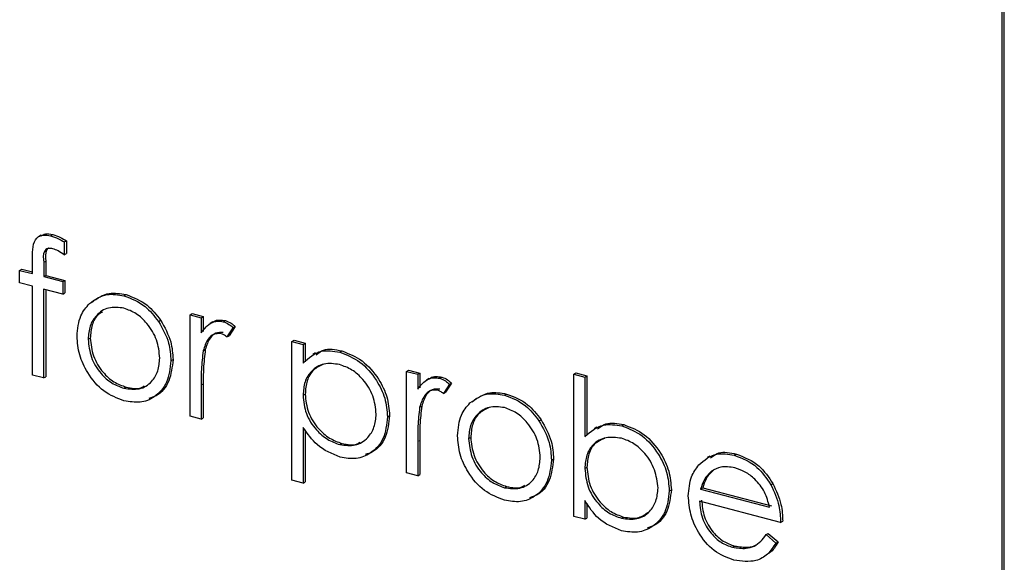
# Model space of a CAD drawing. Header units: millimetres. Extents: x 0 to 2100, y 0 to 1485.
# Tile 35 of 43: x 1709.98 to 1723.09, y 1174.35 to 1181.57. Entities that reach past the tile are written whole.
import ezdxf

# ---------------------------------------------------------------- set-up
doc = ezdxf.new("R2010")
doc.units = ezdxf.units.MM
doc.header["$LTSCALE"] = 5

msp = doc.modelspace()

# ---------------------------------------------------------------- linework, layer by layer
at = {"color": 7, "linetype": 'Continuous', "lineweight": 25}
for p, q in [((1723.064, 1155.687), (1723.065, 1200.927)), ((1723.092, 1155.702), (1723.093, 1200.943)), ((1710.263, 1178.702), (1710.228, 1178.682)), ((1710.388, 1178.696), (1710.416, 1178.711)), ((1710.569, 1178.614), (1710.597, 1178.629)), ((1710.569, 1178.614), (1710.569, 1178.441)), ((1710.597, 1178.629), (1710.597, 1178.457)), ((1710.145, 1178.191), (1710.145, 1178.406)), ((1710.295, 1178.339), (1710.295, 1178.152)), ((1710.323, 1178.355), (1710.323, 1178.168)), ((1710.569, 1178.441), (1710.597, 1178.457)), ((1709.975, 1178.235), (1710.003, 1178.251)), ((1709.975, 1178.069), (1709.975, 1178.235)), ((1709.975, 1178.235), (1710.145, 1178.191)), ((1710.003, 1178.251), (1710.145, 1178.214)), ((1710.295, 1178.152), (1710.323, 1178.168)), ((1710.295, 1178.152), (1710.548, 1178.086)), ((1710.323, 1178.168), (1710.576, 1178.102)), ((1710.548, 1178.086), (1710.576, 1178.102)), ((1710.548, 1178.086), (1710.548, 1177.92)), ((1710.576, 1178.102), (1710.576, 1177.936)), ((1710.145, 1178.025), (1709.975, 1178.069)), ((1710.145, 1176.841), (1710.145, 1178.025)), ((1710.548, 1177.92), (1710.294, 1177.986)), ((1710.294, 1177.986), (1710.294, 1176.803)), ((1710.322, 1177.979), (1710.322, 1176.819)), ((1710.548, 1177.92), (1710.576, 1177.936)), ((1711.365, 1177.896), (1711.393, 1177.912)), ((1711.825, 1177.554), (1711.853, 1177.57)), ((1712.245, 1177.643), (1712.273, 1177.659)), ((1712.245, 1177.643), (1712.393, 1177.604)), ((1712.245, 1176.293), (1712.245, 1177.643)), ((1712.273, 1177.659), (1712.421, 1177.62)), ((1712.393, 1177.604), (1712.421, 1177.62)), ((1712.393, 1177.604), (1712.393, 1177.405)), ((1712.421, 1177.62), (1712.421, 1177.421)), ((1712.688, 1177.551), (1712.716, 1177.567)), ((1712.548, 1177.548), (1712.513, 1177.528)), ((1712.817, 1177.471), (1712.736, 1177.349)), ((1712.845, 1177.487), (1712.764, 1177.364)), ((1712.817, 1177.471), (1712.845, 1177.487)), ((1710.887, 1177.318), (1710.915, 1177.333)), ((1712.736, 1177.349), (1712.764, 1177.364)), ((1713.602, 1177.289), (1713.63, 1177.304)), ((1713.63, 1177.304), (1713.779, 1177.266)), ((1712.42, 1177.164), (1712.448, 1177.18)), ((1713.602, 1177.289), (1713.751, 1177.25)), ((1713.602, 1175.442), (1713.602, 1177.289)), ((1713.751, 1177.25), (1713.779, 1177.266)), ((1713.751, 1177.25), (1713.751, 1177)), ((1713.779, 1177.266), (1713.779, 1177.016)), ((1714.239, 1177.146), (1714.267, 1177.162)), ((1711.99, 1177.031), (1712.018, 1177.047)), ((1713.917, 1177.136), (1713.882, 1177.116)), ((1715.129, 1176.89), (1715.157, 1176.906)), ((1715.157, 1176.906), (1715.306, 1176.867)), ((1710.294, 1176.803), (1710.145, 1176.841)), ((1710.294, 1176.803), (1710.322, 1176.819)), ((1715.129, 1176.89), (1715.278, 1176.851)), ((1715.129, 1175.541), (1715.129, 1176.89)), ((1715.278, 1176.851), (1715.306, 1176.867)), ((1715.278, 1176.851), (1715.278, 1176.653)), ((1715.306, 1176.867), (1715.306, 1176.669)), ((1715.432, 1176.795), (1715.397, 1176.775)), ((1715.573, 1176.798), (1715.601, 1176.814)), ((1717.356, 1176.853), (1717.384, 1176.869)), ((1717.356, 1174.959), (1717.356, 1176.853)), ((1717.356, 1176.853), (1717.505, 1176.815)), ((1717.384, 1176.869), (1717.533, 1176.83)), ((1717.505, 1176.815), (1717.533, 1176.83)), ((1717.505, 1176.815), (1717.505, 1176.025)), ((1717.533, 1176.83), (1717.533, 1176.041)), ((1711.365, 1176.665), (1711.393, 1176.681)), ((1712.393, 1176.708), (1712.393, 1176.255)), ((1712.421, 1176.724), (1712.421, 1176.271)), ((1715.702, 1176.718), (1715.62, 1176.596)), ((1715.73, 1176.734), (1715.648, 1176.612)), ((1715.702, 1176.718), (1715.73, 1176.734)), ((1713.751, 1176.572), (1713.779, 1176.588)), ((1715.62, 1176.596), (1715.648, 1176.612)), ((1716.434, 1176.573), (1716.462, 1176.589)), ((1715.304, 1176.412), (1715.332, 1176.427)), ((1712.393, 1176.255), (1712.245, 1176.293)), ((1712.393, 1176.255), (1712.421, 1176.271)), ((1714.875, 1176.285), (1714.903, 1176.301)), ((1716.893, 1176.231), (1716.922, 1176.247)), ((1713.751, 1176.145), (1713.751, 1175.403)), ((1713.779, 1176.111), (1713.779, 1175.419)), ((1717.664, 1176.147), (1717.629, 1176.127)), ((1717.998, 1176.165), (1718.026, 1176.181)), ((1715.956, 1175.995), (1715.984, 1176.011)), ((1714.24, 1175.915), (1714.268, 1175.931)), ((1715.278, 1175.955), (1715.278, 1175.502)), ((1715.306, 1175.971), (1715.306, 1175.518)), ((1717.059, 1175.708), (1717.087, 1175.724)), ((1719.17, 1175.761), (1719.135, 1175.742)), ((1719.495, 1175.774), (1719.523, 1175.79)), ((1717.505, 1175.598), (1717.533, 1175.614)), ((1715.278, 1175.502), (1715.129, 1175.541)), ((1715.278, 1175.502), (1715.306, 1175.518)), ((1719.191, 1175.561), (1719.219, 1175.577)), ((1713.751, 1175.403), (1713.602, 1175.442)), ((1713.751, 1175.403), (1713.779, 1175.419)), ((1716.433, 1175.342), (1716.462, 1175.358)), ((1719.047, 1175.323), (1719.075, 1175.339)), ((1719.047, 1175.323), (1719.965, 1175.083)), ((1719.075, 1175.339), (1719.993, 1175.099)), ((1719.982, 1175.382), (1720.01, 1175.397)), ((1718.629, 1175.299), (1718.657, 1175.315)), ((1717.505, 1175.17), (1717.505, 1174.921)), ((1717.533, 1175.134), (1717.533, 1174.937)), ((1720.113, 1174.879), (1719.032, 1175.161)), ((1717.505, 1174.921), (1717.356, 1174.959)), ((1717.505, 1174.921), (1717.533, 1174.937)), ((1717.992, 1174.936), (1718.02, 1174.951)), ((1720.113, 1174.879), (1720.141, 1174.895)), ((1719.918, 1174.717), (1719.946, 1174.733)), ((1719.918, 1174.717), (1720.05, 1174.605)), ((1719.946, 1174.733), (1720.078, 1174.621)), ((1719.473, 1174.549), (1719.501, 1174.565)), ((1720.05, 1174.605), (1720.078, 1174.621))]:
    msp.add_line(p, q, dxfattribs=at)
at = {"color": 8, "linetype": 'Continuous', "lineweight": 18}
for p, q in [((1710.295, 1178.339), (1710.323, 1178.355)), ((1712.393, 1176.708), (1712.421, 1176.724)), ((1715.278, 1175.955), (1715.306, 1175.971))]:
    msp.add_line(p, q, dxfattribs=at)
at = {"color": 7, "linetype": 'Continuous', "lineweight": 25}
for points, knots in [([(1710.145, 1178.406), (1710.145, 1178.454), (1710.145, 1178.55), (1710.189, 1178.67), (1710.287, 1178.713), (1710.355, 1178.701), (1710.388, 1178.696)], [0, 0, 0, 0, 0.281848, 0.559462, 0.779305, 1, 1, 1, 1]), ([(1710.262, 1178.694), (1710.28, 1178.704), (1710.325, 1178.731), (1710.382, 1178.719), (1710.416, 1178.711)], [0, 0, 0, 0, 0.391228, 1, 1, 1, 1]), ([(1710.388, 1178.696), (1710.423, 1178.684), (1710.484, 1178.663), (1710.543, 1178.629), (1710.569, 1178.614)], [0, 0, 0, 0, 0.559721, 1, 1, 1, 1]), ([(1710.416, 1178.711), (1710.451, 1178.7), (1710.512, 1178.679), (1710.571, 1178.645), (1710.597, 1178.629)], [0, 0, 0, 0, 0.559721, 1, 1, 1, 1]), ([(1710.419, 1178.522), (1710.396, 1178.526), (1710.362, 1178.531), (1710.323, 1178.514), (1710.282, 1178.462), (1710.289, 1178.394), (1710.295, 1178.339)], [0, 0, 0, 0, 0.249495, 0.374811, 0.499255, 1, 1, 1, 1]), ([(1710.361, 1178.532), (1710.358, 1178.53), (1710.346, 1178.525), (1710.311, 1178.476), (1710.317, 1178.409), (1710.323, 1178.355)], [0, 0, 0, 0, 0.0588739, 0.2462052, 1, 1, 1, 1]), ([(1710.569, 1178.441), (1710.542, 1178.46), (1710.494, 1178.495), (1710.442, 1178.514), (1710.419, 1178.522)], [0, 0, 0, 0, 0.5602413, 1, 1, 1, 1]), ([(1710.905, 1177.793), (1710.979, 1177.846), (1711.113, 1177.94), (1711.288, 1177.91), (1711.365, 1177.896)], [0, 0, 0, 0, 0.55888, 1, 1, 1, 1]), ([(1710.933, 1177.809), (1711.007, 1177.862), (1711.141, 1177.956), (1711.316, 1177.925), (1711.393, 1177.912)], [0, 0, 0, 0, 0.55888, 1, 1, 1, 1]), ([(1711.365, 1177.896), (1711.463, 1177.859), (1711.639, 1177.793), (1711.768, 1177.627), (1711.825, 1177.554)], [0, 0, 0, 0, 0.559182, 1, 1, 1, 1]), ([(1711.393, 1177.912), (1711.491, 1177.875), (1711.667, 1177.809), (1711.796, 1177.643), (1711.853, 1177.57)], [0, 0, 0, 0, 0.559182, 1, 1, 1, 1]), ([(1710.739, 1177.357), (1710.748, 1177.455), (1710.763, 1177.628), (1710.861, 1177.743), (1710.905, 1177.793)], [0, 0, 0, 0, 0.559285, 1, 1, 1, 1]), ([(1711.365, 1177.731), (1711.294, 1177.739), (1711.153, 1177.757), (1710.998, 1177.65), (1710.902, 1177.5), (1710.892, 1177.378), (1710.887, 1177.318)], [0, 0, 0, 0, 0.279484, 0.559256, 0.779547, 1, 1, 1, 1]), ([(1711.842, 1177.068), (1711.834, 1177.15), (1711.817, 1177.312), (1711.687, 1177.52), (1711.531, 1177.67), (1711.42, 1177.71), (1711.365, 1177.731)], [0, 0, 0, 0, 0.279586, 0.559398, 0.779653, 1, 1, 1, 1]), ([(1711.078, 1177.68), (1711.06, 1177.67), (1710.996, 1177.636), (1710.931, 1177.513), (1710.921, 1177.393), (1710.915, 1177.333)], [0, 0, 0, 0, 0.17325, 0.586474, 1, 1, 1, 1]), ([(1711.825, 1177.554), (1711.878, 1177.46), (1711.974, 1177.291), (1711.985, 1177.11), (1711.99, 1177.031)], [0, 0, 0, 0, 0.559216, 1, 1, 1, 1]), ([(1711.853, 1177.57), (1711.906, 1177.475), (1712.002, 1177.307), (1712.013, 1177.126), (1712.018, 1177.047)], [0, 0, 0, 0, 0.559216, 1, 1, 1, 1]), ([(1712.393, 1177.405), (1712.435, 1177.458), (1712.493, 1177.531), (1712.606, 1177.564), (1712.661, 1177.555), (1712.688, 1177.551)], [0, 0, 0, 0, 0.558788, 0.779481, 1, 1, 1, 1]), ([(1712.548, 1177.541), (1712.552, 1177.546), (1712.575, 1177.569), (1712.636, 1177.578), (1712.689, 1177.57), (1712.716, 1177.567)], [0, 0, 0, 0, 0.11151, 0.555931, 1, 1, 1, 1]), ([(1712.716, 1177.567), (1712.742, 1177.557), (1712.788, 1177.538), (1712.828, 1177.503), (1712.845, 1177.487)], [0, 0, 0, 0, 0.559243, 1, 1, 1, 1]), ([(1712.688, 1177.551), (1712.714, 1177.541), (1712.76, 1177.523), (1712.8, 1177.487), (1712.817, 1177.471)], [0, 0, 0, 0, 0.559243, 1, 1, 1, 1]), ([(1711.365, 1176.499), (1711.273, 1176.534), (1711.087, 1176.603), (1710.884, 1176.848), (1710.759, 1177.11), (1710.746, 1177.275), (1710.739, 1177.357)], [0, 0, 0, 0, 0.279776, 0.559179, 0.779592, 1, 1, 1, 1]), ([(1710.887, 1177.318), (1710.896, 1177.237), (1710.914, 1177.077), (1711.04, 1176.867), (1711.2, 1176.725), (1711.31, 1176.685), (1711.365, 1176.665)], [0, 0, 0, 0, 0.279618, 0.559167, 0.779512, 1, 1, 1, 1]), ([(1710.915, 1177.333), (1710.924, 1177.253), (1710.942, 1177.093), (1711.068, 1176.883), (1711.228, 1176.741), (1711.338, 1176.701), (1711.393, 1176.681)], [0, 0, 0, 0, 0.279618, 0.559167, 0.779512, 1, 1, 1, 1]), ([(1712.66, 1177.392), (1712.625, 1177.393), (1712.555, 1177.394), (1712.465, 1177.309), (1712.437, 1177.219), (1712.42, 1177.164)], [0, 0, 0, 0, 0.278336, 0.558768, 1, 1, 1, 1]), ([(1712.688, 1177.408), (1712.653, 1177.409), (1712.583, 1177.41), (1712.493, 1177.325), (1712.465, 1177.235), (1712.448, 1177.18)], [0, 0, 0, 0, 0.278336, 0.558768, 1, 1, 1, 1]), ([(1712.736, 1177.349), (1712.722, 1177.359), (1712.698, 1177.378), (1712.672, 1177.388), (1712.66, 1177.392)], [0, 0, 0, 0, 0.560396, 1, 1, 1, 1]), ([(1712.42, 1177.164), (1712.41, 1177.081), (1712.392, 1176.932), (1712.393, 1176.776), (1712.393, 1176.708)], [0, 0, 0, 0, 0.559636, 1, 1, 1, 1]), ([(1712.448, 1177.18), (1712.438, 1177.097), (1712.421, 1176.947), (1712.421, 1176.792), (1712.421, 1176.724)], [0, 0, 0, 0, 0.559636, 1, 1, 1, 1]), ([(1713.751, 1177), (1713.826, 1177.069), (1713.961, 1177.192), (1714.154, 1177.16), (1714.239, 1177.146)], [0, 0, 0, 0, 0.558418, 1, 1, 1, 1]), ([(1713.927, 1177.112), (1713.957, 1177.137), (1714.049, 1177.21), (1714.18, 1177.181), (1714.267, 1177.162)], [0, 0, 0, 0, 0.33182, 1, 1, 1, 1]), ([(1714.267, 1177.162), (1714.36, 1177.126), (1714.545, 1177.054), (1714.752, 1176.812), (1714.883, 1176.551), (1714.896, 1176.384), (1714.903, 1176.301)], [0, 0, 0, 0, 0.2796269, 0.559432, 0.7797032, 1, 1, 1, 1]), ([(1711.365, 1176.665), (1711.435, 1176.656), (1711.575, 1176.637), (1711.733, 1176.736), (1711.826, 1176.889), (1711.836, 1177.009), (1711.842, 1177.068)], [0, 0, 0, 0, 0.279745, 0.559113, 0.779606, 1, 1, 1, 1]), ([(1711.99, 1177.031), (1711.979, 1176.931), (1711.956, 1176.732), (1711.789, 1176.545), (1711.583, 1176.461), (1711.438, 1176.487), (1711.365, 1176.499)], [0, 0, 0, 0, 0.279521, 0.559381, 0.779507, 1, 1, 1, 1]), ([(1712.018, 1177.047), (1712.007, 1176.948), (1711.983, 1176.752), (1711.845, 1176.575), (1711.73, 1176.54), (1711.697, 1176.53)], [0, 0, 0, 0, 0.415872, 0.832247, 1, 1, 1, 1]), ([(1714.239, 1177.146), (1714.332, 1177.11), (1714.517, 1177.038), (1714.724, 1176.796), (1714.855, 1176.535), (1714.868, 1176.369), (1714.875, 1176.285)], [0, 0, 0, 0, 0.2796269, 0.559432, 0.7797032, 1, 1, 1, 1]), ([(1714.238, 1176.981), (1714.166, 1176.991), (1714.023, 1177.011), (1713.862, 1176.91), (1713.765, 1176.757), (1713.755, 1176.634), (1713.751, 1176.572)], [0, 0, 0, 0, 0.279747, 0.559315, 0.779515, 1, 1, 1, 1]), ([(1714.023, 1176.984), (1713.975, 1176.962), (1713.88, 1176.919), (1713.793, 1176.771), (1713.784, 1176.649), (1713.779, 1176.588)], [0, 0, 0, 0, 0.335494, 0.667532, 1, 1, 1, 1]), ([(1714.726, 1176.322), (1714.716, 1176.404), (1714.697, 1176.567), (1714.566, 1176.777), (1714.405, 1176.92), (1714.293, 1176.96), (1714.238, 1176.981)], [0, 0, 0, 0, 0.279387, 0.559092, 0.779508, 1, 1, 1, 1]), ([(1715.278, 1176.653), (1715.319, 1176.705), (1715.377, 1176.778), (1715.491, 1176.811), (1715.545, 1176.802), (1715.573, 1176.798)], [0, 0, 0, 0, 0.558788, 0.779481, 1, 1, 1, 1]), ([(1715.432, 1176.788), (1715.437, 1176.793), (1715.459, 1176.816), (1715.52, 1176.825), (1715.574, 1176.818), (1715.601, 1176.814)], [0, 0, 0, 0, 0.11151, 0.555931, 1, 1, 1, 1]), ([(1715.573, 1176.798), (1715.598, 1176.788), (1715.644, 1176.77), (1715.684, 1176.734), (1715.702, 1176.718)], [0, 0, 0, 0, 0.559243, 1, 1, 1, 1]), ([(1715.601, 1176.814), (1715.626, 1176.804), (1715.672, 1176.786), (1715.712, 1176.75), (1715.73, 1176.734)], [0, 0, 0, 0, 0.559243, 1, 1, 1, 1]), ([(1711.393, 1176.681), (1711.466, 1176.665), (1711.555, 1176.646), (1711.621, 1176.689), (1711.633, 1176.697)], [0, 0, 0, 0, 0.819901, 1, 1, 1, 1]), ([(1715.544, 1176.64), (1715.509, 1176.64), (1715.439, 1176.642), (1715.349, 1176.556), (1715.321, 1176.466), (1715.304, 1176.412)], [0, 0, 0, 0, 0.278336, 0.558768, 1, 1, 1, 1]), ([(1715.572, 1176.655), (1715.538, 1176.656), (1715.467, 1176.657), (1715.377, 1176.572), (1715.349, 1176.482), (1715.332, 1176.427)], [0, 0, 0, 0, 0.278336, 0.558768, 1, 1, 1, 1]), ([(1715.62, 1176.596), (1715.607, 1176.606), (1715.583, 1176.625), (1715.556, 1176.635), (1715.544, 1176.64)], [0, 0, 0, 0, 0.560396, 1, 1, 1, 1]), ([(1713.751, 1176.572), (1713.758, 1176.49), (1713.774, 1176.327), (1713.91, 1176.117), (1714.073, 1175.976), (1714.184, 1175.935), (1714.24, 1175.915)], [0, 0, 0, 0, 0.279654, 0.558875, 0.779455, 1, 1, 1, 1]), ([(1713.779, 1176.588), (1713.787, 1176.506), (1713.802, 1176.343), (1713.938, 1176.133), (1714.101, 1175.992), (1714.212, 1175.951), (1714.268, 1175.931)], [0, 0, 0, 0, 0.279654, 0.558875, 0.779455, 1, 1, 1, 1]), ([(1715.974, 1176.47), (1716.048, 1176.523), (1716.182, 1176.617), (1716.357, 1176.587), (1716.434, 1176.573)], [0, 0, 0, 0, 0.55888, 1, 1, 1, 1]), ([(1716.002, 1176.486), (1716.076, 1176.539), (1716.21, 1176.633), (1716.385, 1176.602), (1716.462, 1176.589)], [0, 0, 0, 0, 0.55888, 1, 1, 1, 1]), ([(1716.434, 1176.573), (1716.532, 1176.536), (1716.708, 1176.47), (1716.837, 1176.304), (1716.893, 1176.231)], [0, 0, 0, 0, 0.559182, 1, 1, 1, 1]), ([(1716.462, 1176.589), (1716.56, 1176.552), (1716.736, 1176.486), (1716.865, 1176.32), (1716.922, 1176.247)], [0, 0, 0, 0, 0.559182, 1, 1, 1, 1]), ([(1715.304, 1176.412), (1715.294, 1176.328), (1715.277, 1176.179), (1715.277, 1176.024), (1715.278, 1175.955)], [0, 0, 0, 0, 0.559636, 1, 1, 1, 1]), ([(1715.332, 1176.427), (1715.322, 1176.344), (1715.305, 1176.195), (1715.305, 1176.04), (1715.306, 1175.971)], [0, 0, 0, 0, 0.559636, 1, 1, 1, 1]), ([(1715.808, 1176.034), (1715.817, 1176.132), (1715.832, 1176.305), (1715.93, 1176.42), (1715.974, 1176.47)], [0, 0, 0, 0, 0.559285, 1, 1, 1, 1]), ([(1716.434, 1176.408), (1716.363, 1176.416), (1716.222, 1176.434), (1716.067, 1176.327), (1715.971, 1176.177), (1715.961, 1176.055), (1715.956, 1175.995)], [0, 0, 0, 0, 0.279484, 0.559256, 0.779547, 1, 1, 1, 1]), ([(1716.232, 1176.411), (1716.183, 1176.386), (1716.087, 1176.34), (1715.999, 1176.191), (1715.989, 1176.071), (1715.984, 1176.011)], [0, 0, 0, 0, 0.349847, 0.674804, 1, 1, 1, 1]), ([(1716.911, 1175.746), (1716.903, 1175.827), (1716.886, 1175.989), (1716.756, 1176.197), (1716.6, 1176.347), (1716.489, 1176.387), (1716.434, 1176.408)], [0, 0, 0, 0, 0.279586, 0.559398, 0.779653, 1, 1, 1, 1]), ([(1714.24, 1175.915), (1714.311, 1175.906), (1714.452, 1175.889), (1714.611, 1175.991), (1714.707, 1176.141), (1714.72, 1176.262), (1714.726, 1176.322)], [0, 0, 0, 0, 0.2796281, 0.5592472, 0.779775, 1, 1, 1, 1]), ([(1714.875, 1176.285), (1714.864, 1176.184), (1714.842, 1175.982), (1714.669, 1175.799), (1714.463, 1175.712), (1714.317, 1175.736), (1714.244, 1175.748)], [0, 0, 0, 0, 0.27954, 0.559273, 0.779559, 1, 1, 1, 1]), ([(1714.903, 1176.301), (1714.891, 1176.202), (1714.869, 1176.002), (1714.726, 1175.829), (1714.612, 1175.793), (1714.579, 1175.783)], [0, 0, 0, 0, 0.416937, 0.834163, 1, 1, 1, 1]), ([(1716.922, 1176.247), (1716.975, 1176.152), (1717.071, 1175.984), (1717.082, 1175.803), (1717.087, 1175.724)], [0, 0, 0, 0, 0.559216, 1, 1, 1, 1]), ([(1714.244, 1175.748), (1714.136, 1175.792), (1713.943, 1175.871), (1713.81, 1176.061), (1713.751, 1176.145)], [0, 0, 0, 0, 0.558466, 1, 1, 1, 1]), ([(1716.893, 1176.231), (1716.947, 1176.137), (1717.042, 1175.968), (1717.054, 1175.787), (1717.059, 1175.708)], [0, 0, 0, 0, 0.559216, 1, 1, 1, 1]), ([(1717.505, 1176.025), (1717.582, 1176.09), (1717.721, 1176.207), (1717.913, 1176.178), (1717.998, 1176.165)], [0, 0, 0, 0, 0.5592939, 1, 1, 1, 1]), ([(1717.672, 1176.125), (1717.707, 1176.151), (1717.805, 1176.225), (1717.94, 1176.198), (1718.026, 1176.181)], [0, 0, 0, 0, 0.359397, 1, 1, 1, 1]), ([(1717.998, 1176.165), (1718.091, 1176.129), (1718.276, 1176.056), (1718.482, 1175.812), (1718.61, 1175.549), (1718.622, 1175.383), (1718.629, 1175.299)], [0, 0, 0, 0, 0.279577, 0.559334, 0.779604, 1, 1, 1, 1]), ([(1718.026, 1176.181), (1718.119, 1176.145), (1718.305, 1176.072), (1718.51, 1175.828), (1718.638, 1175.565), (1718.65, 1175.398), (1718.657, 1175.315)], [0, 0, 0, 0, 0.279577, 0.559334, 0.779604, 1, 1, 1, 1]), ([(1716.434, 1175.176), (1716.341, 1175.211), (1716.156, 1175.28), (1715.953, 1175.525), (1715.828, 1175.787), (1715.814, 1175.952), (1715.808, 1176.034)], [0, 0, 0, 0, 0.279776, 0.559179, 0.779592, 1, 1, 1, 1]), ([(1715.956, 1175.995), (1715.965, 1175.914), (1715.983, 1175.754), (1716.109, 1175.544), (1716.269, 1175.402), (1716.378, 1175.362), (1716.433, 1175.342)], [0, 0, 0, 0, 0.279618, 0.559167, 0.779512, 1, 1, 1, 1]), ([(1715.984, 1176.011), (1715.993, 1175.93), (1716.011, 1175.77), (1716.137, 1175.56), (1716.297, 1175.418), (1716.407, 1175.378), (1716.462, 1175.358)], [0, 0, 0, 0, 0.279618, 0.559167, 0.779512, 1, 1, 1, 1]), ([(1717.994, 1176), (1717.923, 1176.009), (1717.781, 1176.027), (1717.616, 1175.935), (1717.519, 1175.781), (1717.509, 1175.659), (1717.505, 1175.598)], [0, 0, 0, 0, 0.279786, 0.559477, 0.779627, 1, 1, 1, 1]), ([(1717.765, 1175.995), (1717.722, 1175.977), (1717.63, 1175.94), (1717.548, 1175.796), (1717.538, 1175.674), (1717.533, 1175.614)], [0, 0, 0, 0, 0.310817, 0.655234, 1, 1, 1, 1]), ([(1718.48, 1175.338), (1718.47, 1175.419), (1718.45, 1175.582), (1718.321, 1175.792), (1718.161, 1175.938), (1718.05, 1175.98), (1717.994, 1176)], [0, 0, 0, 0, 0.279403, 0.559104, 0.779552, 1, 1, 1, 1]), ([(1714.268, 1175.931), (1714.342, 1175.915), (1714.431, 1175.897), (1714.498, 1175.941), (1714.509, 1175.949)], [0, 0, 0, 0, 0.822559, 1, 1, 1, 1]), ([(1716.433, 1175.342), (1716.504, 1175.333), (1716.644, 1175.314), (1716.802, 1175.413), (1716.895, 1175.566), (1716.905, 1175.686), (1716.911, 1175.746)], [0, 0, 0, 0, 0.279745, 0.559113, 0.779606, 1, 1, 1, 1]), ([(1717.087, 1175.724), (1717.075, 1175.625), (1717.052, 1175.429), (1716.914, 1175.252), (1716.799, 1175.217), (1716.766, 1175.207)], [0, 0, 0, 0, 0.4158717, 0.8322474, 1, 1, 1, 1]), ([(1719.022, 1175.646), (1719.097, 1175.708), (1719.229, 1175.82), (1719.414, 1175.788), (1719.495, 1175.774)], [0, 0, 0, 0, 0.558577, 1, 1, 1, 1]), ([(1719.179, 1175.738), (1719.214, 1175.765), (1719.309, 1175.836), (1719.44, 1175.808), (1719.523, 1175.79)], [0, 0, 0, 0, 0.369312, 1, 1, 1, 1]), ([(1719.495, 1175.774), (1719.602, 1175.732), (1719.795, 1175.657), (1719.924, 1175.466), (1719.982, 1175.382)], [0, 0, 0, 0, 0.558919, 1, 1, 1, 1]), ([(1719.523, 1175.79), (1719.63, 1175.748), (1719.823, 1175.673), (1719.953, 1175.482), (1720.01, 1175.397)], [0, 0, 0, 0, 0.558919, 1, 1, 1, 1]), ([(1717.059, 1175.708), (1717.048, 1175.608), (1717.025, 1175.409), (1716.858, 1175.222), (1716.652, 1175.138), (1716.507, 1175.164), (1716.434, 1175.176)], [0, 0, 0, 0, 0.279521, 0.559381, 0.779507, 1, 1, 1, 1]), ([(1717.505, 1175.598), (1717.513, 1175.516), (1717.528, 1175.352), (1717.662, 1175.14), (1717.823, 1174.995), (1717.935, 1174.955), (1717.992, 1174.936)], [0, 0, 0, 0, 0.279639, 0.559192, 0.779512, 1, 1, 1, 1]), ([(1717.533, 1175.614), (1717.541, 1175.532), (1717.557, 1175.368), (1717.69, 1175.156), (1717.851, 1175.011), (1717.964, 1174.971), (1718.02, 1174.951)], [0, 0, 0, 0, 0.279639, 0.559192, 0.779512, 1, 1, 1, 1]), ([(1718.883, 1175.232), (1718.89, 1175.322), (1718.904, 1175.482), (1718.986, 1175.596), (1719.022, 1175.646)], [0, 0, 0, 0, 0.559427, 1, 1, 1, 1]), ([(1719.503, 1175.607), (1719.438, 1175.617), (1719.324, 1175.636), (1719.232, 1175.584), (1719.191, 1175.561)], [0, 0, 0, 0, 0.559458, 1, 1, 1, 1]), ([(1719.965, 1175.083), (1719.947, 1175.152), (1719.91, 1175.289), (1719.783, 1175.451), (1719.643, 1175.558), (1719.549, 1175.59), (1719.503, 1175.607)], [0, 0, 0, 0, 0.280138, 0.559194, 0.779598, 1, 1, 1, 1]), ([(1719.191, 1175.561), (1719.155, 1175.525), (1719.09, 1175.46), (1719.06, 1175.365), (1719.047, 1175.323)], [0, 0, 0, 0, 0.558795, 1, 1, 1, 1]), ([(1719.219, 1175.577), (1719.183, 1175.541), (1719.118, 1175.476), (1719.088, 1175.381), (1719.075, 1175.339)], [0, 0, 0, 0, 0.558795, 1, 1, 1, 1]), ([(1716.462, 1175.358), (1716.535, 1175.342), (1716.624, 1175.323), (1716.69, 1175.366), (1716.702, 1175.374)], [0, 0, 0, 0, 0.819901, 1, 1, 1, 1]), ([(1717.992, 1174.936), (1718.063, 1174.926), (1718.204, 1174.908), (1718.365, 1175.006), (1718.462, 1175.157), (1718.474, 1175.278), (1718.48, 1175.338)], [0, 0, 0, 0, 0.279756, 0.559279, 0.779725, 1, 1, 1, 1]), ([(1719.982, 1175.382), (1720.025, 1175.289), (1720.102, 1175.124), (1720.11, 1174.954), (1720.113, 1174.879)], [0, 0, 0, 0, 0.558897, 1, 1, 1, 1]), ([(1720.01, 1175.397), (1720.053, 1175.305), (1720.13, 1175.14), (1720.138, 1174.97), (1720.141, 1174.895)], [0, 0, 0, 0, 0.558897, 1, 1, 1, 1]), ([(1718.629, 1175.299), (1718.617, 1175.199), (1718.594, 1174.997), (1718.419, 1174.818), (1718.212, 1174.733), (1718.066, 1174.757), (1717.993, 1174.769)], [0, 0, 0, 0, 0.2794326, 0.5592159, 0.7795587, 1, 1, 1, 1]), ([(1718.657, 1175.315), (1718.645, 1175.216), (1718.621, 1175.017), (1718.477, 1174.849), (1718.365, 1174.814), (1718.335, 1174.805)], [0, 0, 0, 0, 0.421426, 0.843381, 1, 1, 1, 1]), ([(1719.491, 1174.378), (1719.399, 1174.412), (1719.216, 1174.478), (1719.018, 1174.727), (1718.903, 1174.987), (1718.89, 1175.15), (1718.883, 1175.232)], [0, 0, 0, 0, 0.279885, 0.558859, 0.779462, 1, 1, 1, 1]), ([(1717.993, 1174.769), (1717.884, 1174.812), (1717.689, 1174.888), (1717.561, 1175.084), (1717.505, 1175.17)], [0, 0, 0, 0, 0.558922, 1, 1, 1, 1]), ([(1719.032, 1175.161), (1719.039, 1175.086), (1719.054, 1174.936), (1719.171, 1174.74), (1719.318, 1174.603), (1719.421, 1174.567), (1719.473, 1174.549)], [0, 0, 0, 0, 0.279963, 0.559359, 0.779526, 1, 1, 1, 1]), ([(1719.06, 1175.177), (1719.067, 1175.102), (1719.082, 1174.952), (1719.199, 1174.756), (1719.346, 1174.619), (1719.449, 1174.583), (1719.501, 1174.565)], [0, 0, 0, 0, 0.279963, 0.559359, 0.779526, 1, 1, 1, 1]), ([(1718.02, 1174.951), (1718.092, 1174.94), (1718.218, 1174.92), (1718.312, 1174.989), (1718.352, 1175.018)], [0, 0, 0, 0, 0.571576, 1, 1, 1, 1]), ([(1719.473, 1174.549), (1719.534, 1174.54), (1719.634, 1174.524), (1719.762, 1174.559), (1719.851, 1174.626), (1719.895, 1174.686), (1719.918, 1174.717)], [0, 0, 0, 0, 0.339465, 0.559626, 0.779498, 1, 1, 1, 1]), ([(1720.05, 1174.605), (1720.016, 1174.553), (1719.948, 1174.448), (1719.758, 1174.341), (1719.592, 1174.364), (1719.491, 1174.378)], [0, 0, 0, 0, 0.280919, 0.5614069, 1, 1, 1, 1]), ([(1719.501, 1174.565), (1719.561, 1174.557), (1719.66, 1174.543), (1719.764, 1174.563), (1719.8, 1174.59), (1719.806, 1174.595)], [0, 0, 0, 0, 0.558977, 0.921502, 1, 1, 1, 1]), ([(1720.078, 1174.621), (1720.047, 1174.564), (1720.009, 1174.495), (1719.944, 1174.462), (1719.932, 1174.456)], [0, 0, 0, 0, 0.818351, 1, 1, 1, 1])]:
    msp.add_open_spline(points, degree=3, knots=knots, dxfattribs=at)

doc.saveas('drawing.dxf')
